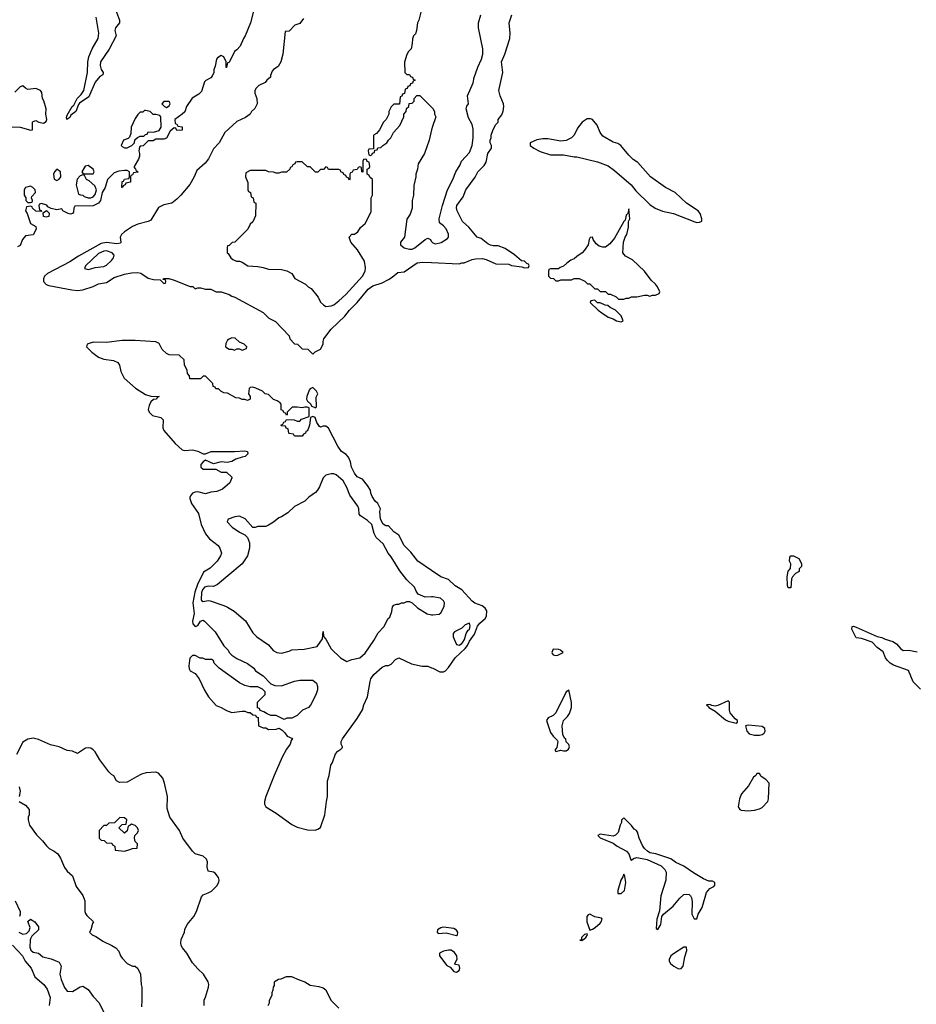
# Model space of a CAD drawing. Header units: inches. Extents: x 2668334 to 2765628, y 828034 to 955234.
# Tile 19 of 218: x 2686847 to 2693710, y 859499 to 867033. Entities that reach past the tile are written whole.
import ezdxf

# ---------------------------------------------------------------- set-up
doc = ezdxf.new("R2010")
doc.units = ezdxf.units.IN
doc.header["$MEASUREMENT"] = 0
for name, color, linetype in [('C6885', 7, 'Continuous'), ('C6886', 7, 'Continuous'), ('C6895', 7, 'Continuous'), ('C6896', 7, 'Continuous')]:
    doc.layers.add(name, color=color, linetype=linetype)

msp = doc.modelspace()

# ---------------------------------------------------------------- linework, layer by layer
at = {"layer": 'C6885', "color": 4}
for points, elevation in [([(2686790.5, 859950.5), (2686867.3, 859870), (2686887.7, 859830), (2686934.4, 859774.4), (2686963, 859710), (2687031.1, 859651.1), (2687055.9, 859615.9), (2687080.4, 859550), (2687073.4, 859490)], 12), ([(2686930.7, 860000), (2686927.1, 859992.9), (2686924.9, 859935.1), (2686933.2, 859913.2), (2686950, 859898.8), (2686990.7, 859890.7), (2687023.5, 859863.5), (2687086.4, 859846.4), (2687150, 859822), (2687164.7, 859790), (2687154, 859730), (2687164.2, 859690), (2687190, 859626.8), (2687210, 859598.8), (2687250, 859596), (2687310, 859632), (2687330, 859638), (2687370, 859611.3), (2687410, 859558), (2687456, 859510), (2687494, 859430)], 16), ([(2687456.7, 860000), (2687482.5, 859982.5), (2687552, 859950), (2687582, 859930), (2687605.4, 859905.4), (2687618, 859870), (2687630, 859852), (2687670, 859812), (2687710, 859792), (2687730, 859792), (2687750, 859774), (2687771.3, 859730), (2687776, 859650), (2687781, 859630), (2687782.8, 859530), (2687779.8, 859480.2)], 24), ([(2688258, 859490), (2688258, 859530), (2688270, 859554), (2688292.3, 859630), (2688295.1, 859650), (2688289.3, 859670), (2688254, 859730), (2688209.5, 859769.5), (2688170, 859815.3), (2688125.2, 859890), (2688092.3, 859930), (2688082, 859950), (2688079.5, 859970), (2688083.9, 859996.1), (2688085.7, 860000)], 24), ([(2688748.9, 859491.1), (2688758, 859510), (2688758, 859530), (2688778, 859570), (2688778, 859590), (2688788, 859610), (2688788.9, 859631.1), (2688796.4, 859643.6), (2688798, 859670), (2688803.1, 859676.9), (2688828.4, 859691.6), (2688847.3, 859692.7), (2688888.4, 859711.6), (2688928.4, 859711.6), (2688985.4, 859685.4), (2689030, 859671.3), (2689070, 859646), (2689135.3, 859635.3), (2689170, 859624.7), (2689191, 859610), (2689227.7, 859530), (2689290, 859470.7)], 16)]:
    msp.add_lwpolyline(points, dxfattribs=dict(at, elevation=elevation))
at = {"layer": 'C6886', "color": 4}
for points, elevation in [([(2688640.5, 867119.5), (2688612.3, 867007.7), (2688573.4, 866910), (2688559.1, 866890), (2688534, 866830), (2688510, 866802), (2688491.1, 866788.9), (2688450, 866706), (2688438, 866702), (2688430, 866666), (2688426, 866666), (2688428, 866710), (2688408.4, 866748.4), (2688390, 866758), (2688359.6, 866740.4), (2688352, 866730), (2688343.6, 866676.4), (2688332, 866650), (2688332, 866630), (2688319.8, 866600.2), (2688310, 866588), (2688271.1, 866568.9), (2688262, 866558), (2688237.3, 866482.7), (2688216.8, 866463.2), (2688167.7, 866432.3), (2688122.8, 866370), (2688110, 866328), (2688091.1, 866308.9), (2688034, 866270), (2688038, 866238), (2688050, 866234), (2688058, 866218), (2688090, 866214), (2688090, 866188), (2688050, 866186), (2688042, 866202), (2688030, 866206), (2687999.6, 866180.4), (2687970, 866126), (2687950, 866118), (2687890, 866118), (2687867.3, 866107.3), (2687830, 866106), (2687791.6, 866068.4), (2687770, 866066), (2687763.6, 866056.4), (2687758, 866030), (2687764.7, 866010), (2687764.7, 865990), (2687755.3, 865964.7), (2687722, 865910), (2687722, 865902), (2687734, 865890), (2687738, 865878), (2687754, 865870), (2687750, 865866), (2687718, 865862), (2687710, 865846), (2687698, 865842), (2687694, 865830), (2687694, 865790), (2687658, 865782), (2687654, 865770), (2687638, 865762), (2687634, 865750), (2687628.4, 865748.4), (2687630, 865794), (2687642, 865798), (2687650, 865814), (2687682, 865818), (2687686, 865830), (2687686, 865870), (2687670, 865878), (2687650, 865878), (2687606.4, 865873.6), (2687570, 865862), (2687518.8, 865810), (2687502, 865750), (2687478, 865710), (2687464.7, 865650), (2687450, 865628), (2687408.4, 865608.4), (2687270, 865606), (2687262, 865590), (2687259.6, 865560.4), (2687251.1, 865548.9), (2687234.4, 865545.6), (2687218, 865550), (2687178, 865570), (2687170, 865586), (2687130, 865579), (2687088, 865588), (2687062, 865602), (2687054, 865614), (2687014, 865626), (2686998, 865622), (2686994, 865610), (2686998, 865578), (2687010, 865574), (2687014, 865566), (2686970, 865568.7), (2686946, 865590), (2686942, 865602), (2686930, 865606), (2686898, 865602), (2686892, 865570), (2686904.7, 865550), (2686930, 865474), (2686971.1, 865451.1), (2686972, 865430), (2686950, 865386), (2686890, 865378), (2686868, 865352), (2686850, 865304), (2686830, 865294)], 16), ([(2687579.3, 867110), (2687610.8, 867030), (2687610.8, 867010), (2687580.7, 866970), (2687574, 866950), (2687584, 866910), (2687531.8, 866808.2), (2687464.4, 866710), (2687461.7, 866681.7), (2687470, 866651.3), (2687484.7, 866630), (2687482, 866610), (2687460.4, 866599.6), (2687424.9, 866555.1), (2687377.1, 866442.9), (2687305.2, 866394.8), (2687296.3, 866383.7), (2687277.3, 866330), (2687238.8, 866301.2), (2687230, 866284), (2687208, 866270), (2687205.2, 866285.2), (2687210, 866302), (2687249.4, 866370), (2687260.2, 866379.8), (2687286, 866430), (2687318.3, 866461.7), (2687338.4, 866490), (2687366.6, 866630), (2687369.5, 866710.5), (2687377.2, 866750), (2687402, 866810), (2687448.3, 866890), (2687452.6, 866930), (2687433.1, 867053.1)], 12), ([(2689918, 867090), (2689902, 867030), (2689891.6, 867008.4), (2689884.7, 866950), (2689876, 866924), (2689862, 866910), (2689852.7, 866887.3), (2689852, 866850), (2689842, 866810), (2689822, 866790), (2689810, 866766), (2689792.7, 866707.3), (2689794, 866630), (2689810, 866614), (2689830, 866614), (2689838, 866598), (2689852.7, 866592.7), (2689858, 866578), (2689874, 866570), (2689858, 866562), (2689852.7, 866547.3), (2689838, 866542), (2689832.7, 866527.3), (2689818, 866522), (2689812.7, 866507.3), (2689798, 866502), (2689792.7, 866467.3), (2689778, 866462), (2689772.7, 866447.3), (2689758, 866442), (2689752.7, 866387.3), (2689710, 866386), (2689690, 866366), (2689672, 866330), (2689672, 866310), (2689651.3, 866268.7), (2689632, 866250), (2689602, 866190), (2689576.9, 866163.1), (2689554, 866150), (2689554, 866046), (2689518, 866042), (2689514, 866030), (2689518, 865998), (2689530, 865994), (2689542, 865998), (2689547.3, 866012.7), (2689562, 866018), (2689566, 866034), (2689582, 866038), (2689587.3, 866052.7), (2689610, 866054), (2689626, 866070), (2689658, 866090), (2689668.9, 866111.1), (2689688, 866130), (2689708, 866170), (2689756.5, 866223.5), (2689786, 866290), (2689786, 866310), (2689806, 866330), (2689807.3, 866352.7), (2689826, 866370), (2689827.3, 866392.7), (2689850, 866394), (2689866, 866410), (2689866, 866430), (2689887.3, 866452.7), (2689910, 866454), (2690000, 866364)], 28), ([(2689018.5, 867041.5), (2688990, 867004), (2688952, 866990), (2688910, 866946), (2688878, 866942), (2688861, 866770), (2688846, 866710), (2688824.5, 866675.5), (2688788.4, 866651.6), (2688779.9, 866640.1), (2688766, 866606), (2688766, 866594), (2688738, 866570), (2688726.8, 866553.2), (2688678, 866530), (2688656, 866510), (2688647.3, 866490), (2688646.8, 866470), (2688661, 866430), (2688664.7, 866390), (2688645.4, 866354.6), (2688622, 866330), (2688611.1, 866308.9), (2688574.8, 866285.2), (2688510, 866253.2), (2688417.3, 866170), (2688374.8, 866090), (2688330, 866044), (2688292.1, 865967.9), (2688266, 865934), (2688201.4, 865878.6), (2688182.8, 865830), (2688147.9, 865772.1), (2688081, 865690), (2688050, 865659), (2688010.6, 865629.4), (2687950, 865617.2), (2687910, 865596), (2687850, 865499), (2687830, 865489), (2687750, 865469.3), (2687710, 865451.8), (2687649, 865411), (2687625.5, 865390), (2687615.5, 865370), (2687621, 865330), (2687617.3, 865322.7), (2687590, 865318), (2687510, 865328.4), (2687470, 865319.7), (2687297.3, 865222.7), (2687230, 865179.5), (2687058.8, 865090), (2687037.3, 865070), (2687028, 865050), (2687028.6, 865028.6), (2687050, 865006.8), (2687070, 864998.8), (2687246.4, 864966.4), (2687290, 864961), (2687330, 864966), (2687410, 864990.8), (2687450, 865010.8), (2687510, 865022.8), (2687570, 865060.7), (2687650, 865086.8), (2687703.2, 865096.8), (2687750, 865098.8), (2687774.4, 865094.4), (2687830, 865056), (2687870, 865046), (2687922, 865042), (2687950, 865014), (2687962, 865018), (2687966, 865030), (2687962, 865042), (2687946, 865046), (2687947.3, 865052.7), (2687988, 865052), (2688030, 865041), (2688152.7, 864992.7), (2688171.6, 864991.6), (2688190, 864974), (2688210, 864982), (2688230, 864982), (2688270, 864972), (2688310, 864972), (2688351.6, 864951.6), (2688390, 864951.3), (2688450, 864931.3), (2688470, 864918), (2688494, 864910), (2688710, 864792), (2688754, 864750), (2688803.6, 864723.6), (2688910, 864614), (2688914, 864590), (2688950, 864554), (2688974, 864550), (2689010, 864514), (2689051.6, 864511.6), (2689090, 864474), (2689107.3, 864492.7), (2689150, 864512), (2689168.7, 864550), (2689168.7, 864570), (2689175.3, 864590), (2689230, 864664.7), (2689334.8, 864765.2), (2689370, 864811), (2689429, 864870), (2689515.3, 864970), (2689550, 864996), (2689620.2, 865019.8), (2689670, 865044.7), (2689698, 865062), (2689740.4, 865099.6), (2689790, 865104.7), (2689890, 865173), (2689930, 865178), (2690000, 865174.7)], 24), ([(2686790, 866212), (2686850.9, 866210.9), (2686932.9, 866187.1), (2686946, 866190), (2686946, 866250), (2686950, 866254), (2686970, 866262), (2686994, 866250), (2687030, 866241), (2687050, 866254), (2687055.3, 866270), (2687048, 866310), (2687048.4, 866351.6), (2687032.5, 866412.5), (2687022, 866430), (2687016.4, 866476.4), (2687006, 866490), (2686970, 866506), (2686910, 866498), (2686890, 866508), (2686870, 866528), (2686850, 866518), (2686810, 866478)], 16), ([(2690000, 866190.3), (2689982, 866110), (2689944.7, 866010), (2689898, 865930), (2689890.9, 865889.1), (2689878, 865850), (2689878, 865830), (2689863.6, 865763.6), (2689862, 865690), (2689852, 865650), (2689851.3, 865590), (2689834.4, 865545.6), (2689810, 865506), (2689791, 865370), (2689762, 865330), (2689762, 865310), (2689790, 865286.8), (2689830, 865276), (2689850, 865276), (2689870, 865286.8), (2689950, 865350.7), (2689970, 865361), (2689990, 865352), (2689997.3, 865337.3), (2690000, 865334.9)], 28), ([(2690000, 862817.5), (2689895.3, 862890), (2689839.7, 862959.7), (2689789.2, 863010), (2689749.1, 863089.1), (2689710, 863114), (2689670, 863159), (2689650, 863161.2), (2689630, 863174), (2689609.3, 863210.7), (2689604, 863270), (2689608, 863290), (2689588.7, 863330), (2689568.7, 863350), (2689544.7, 863384.7), (2689534, 863410), (2689532.1, 863432.1), (2689510, 863468.7), (2689470, 863518), (2689430, 863535.3), (2689410, 863562), (2689387, 863610), (2689379.3, 863650), (2689364.5, 863684.5), (2689345.4, 863705.4), (2689309.2, 863730), (2689282.7, 863770), (2689210, 863908.7), (2689190, 863922), (2689170, 863922), (2689150, 863915.3), (2689141.2, 863921.2), (2689122, 863950), (2689108.4, 863988.4), (2689090, 863998), (2689072, 863988), (2689064.7, 863930), (2689050, 863886), (2689038, 863882), (2689034, 863870), (2689018, 863862), (2689010, 863846), (2688950, 863846), (2688942, 863862), (2688910, 863866), (2688906, 863870), (2688902, 863902), (2688887.3, 863907.3), (2688882, 863922), (2688850, 863926), (2688846, 863930), (2688862, 863938), (2688867.3, 863952.7), (2688882, 863958), (2688890, 863974), (2688948.4, 863971.6), (2688970, 863962), (2688990, 863962), (2689004.7, 863975.3), (2689062, 863998), (2689062, 864062), (2689048.4, 864068.4), (2689030, 864068.7), (2689010, 864062), (2688970, 864068), (2688932.7, 864067.3), (2688894, 864030), (2688894, 864010), (2688890, 864006), (2688882, 864022), (2688870, 864026), (2688862, 864042), (2688848.4, 864048.4), (2688848, 864090), (2688840.4, 864100.4), (2688816.4, 864116.4), (2688790, 864126), (2688750, 864166), (2688726, 864170), (2688706, 864190), (2688654.6, 864214.6), (2688630, 864222), (2688610, 864218), (2688602, 864210), (2688598, 864170), (2688611.3, 864150), (2688612, 864130), (2688590, 864118), (2688570, 864126), (2688550, 864126), (2688530, 864138), (2688500.4, 864140.4), (2688436.4, 864176.4), (2688410, 864178), (2688386, 864190), (2688367.3, 864207.3), (2688348.4, 864208.4), (2688342, 864222), (2688327.3, 864227.3), (2688326, 864250), (2688270, 864306), (2688250, 864306), (2688230, 864286), (2688150, 864286), (2688147.3, 864307.3), (2688130, 864326), (2688128, 864350), (2688108.7, 864390), (2688106, 864430), (2688067.3, 864467.3), (2687990, 864468), (2687970, 864478), (2687938, 864510), (2687914.6, 864554.6), (2687890, 864568), (2687730, 864579.3), (2687630, 864579.3), (2687510, 864563.7), (2687410, 864566), (2687362, 864550), (2687358, 864530), (2687398.8, 864490), (2687450, 864450.6), (2687490, 864435.5), (2687564.5, 864424.5), (2687598, 864410), (2687611.3, 864390), (2687621.4, 864341.4), (2687646, 864290), (2687733.2, 864213.2), (2687810, 864164.7), (2687850, 864151.3), (2687914, 864150), (2687898, 864142), (2687894, 864130), (2687870, 864128), (2687850, 864108), (2687838, 864082), (2687830.8, 864050), (2687838.8, 864030), (2687863.8, 864003.8), (2687928, 863988), (2687938.4, 863978.4), (2687944, 863970), (2687941.3, 863910), (2687950.4, 863890), (2688036.3, 863790), (2688090, 863742.8), (2688110, 863736), (2688170, 863741), (2688210, 863731), (2688250, 863710.8), (2688270, 863710.8), (2688311.7, 863728.3), (2688490, 863727.7), (2688570, 863734.9), (2688591, 863730), (2688592, 863710), (2688572, 863690), (2688550, 863686), (2688502, 863670), (2688470, 863653.2), (2688435.3, 863644.7), (2688390, 863648.7), (2688330, 863634), (2688270, 863662), (2688252, 863650), (2688232, 863630), (2688234, 863610), (2688250, 863594), (2688347.3, 863592.7), (2688390, 863572), (2688430, 863572), (2688471.6, 863531.6), (2688471.6, 863528.4), (2688454, 863490), (2688399.6, 863440.4), (2688356.9, 863423.1), (2688310, 863418), (2688270, 863404), (2688210, 863420.9), (2688190, 863418), (2688170, 863409.2), (2688154, 863390), (2688150, 863378), (2688148, 863370), (2688161.6, 863330), (2688214.4, 863254.4), (2688234.9, 863170), (2688270, 863098), (2688299.8, 863059.8), (2688364.7, 863010), (2688378, 862990), (2688391, 862950), (2688384.7, 862930), (2688358, 862890), (2688304, 862836), (2688253.2, 862806.8), (2688208.5, 862711.5), (2688187.2, 862652.8), (2688171.4, 862570), (2688182.3, 862490), (2688170.7, 862430), (2688171, 862410), (2688190, 862391), (2688210, 862398), (2688230, 862431.3), (2688250, 862438), (2688262, 862430), (2688342, 862350), (2688410, 862242), (2688442, 862210), (2688451.1, 862191.1), (2688470.9, 862170.9), (2688510, 862144.7), (2688590, 862106), (2688638, 862070), (2688652, 862050), (2688710, 862012), (2688770, 861952), (2688799.6, 861939.6), (2688850, 861936), (2688950, 861971), (2688990, 861978.8), (2689090, 861978), (2689117.3, 861957.3), (2689126.8, 861930), (2689126.4, 861906.4), (2689112.5, 861867.5), (2689072.8, 861787.2), (2689058, 861770), (2689011.1, 861748.9), (2688970, 861708), (2688930, 861688), (2688892.7, 861687.3), (2688870, 861678), (2688810, 861708), (2688770, 861708), (2688740.4, 861720.4), (2688716.4, 861736.4), (2688687.3, 861747.3), (2688682, 861762), (2688667.3, 861767.3), (2688668, 861810), (2688726, 861870), (2688726, 861890), (2688706, 861910), (2688668.4, 861928.4), (2688611.1, 861928.9), (2688570, 861939), (2688530, 861959), (2688374, 862070), (2688335.3, 862110), (2688330, 862126), (2688316.4, 862136.4), (2688270, 862138), (2688247.3, 862147.3), (2688228.4, 862148.4), (2688190, 862168), (2688170, 862168), (2688150, 862148), (2688145.5, 862130), (2688142, 862090), (2688144.9, 862064.9), (2688151.1, 862051.1), (2688190, 862031.3), (2688221, 861990), (2688262.5, 861902.5), (2688292.8, 861852.8), (2688350, 861784.7), (2688390, 861771), (2688430, 861746), (2688470, 861731), (2688550, 861742), (2688570, 861742), (2688592.7, 861732.7), (2688611.6, 861731.6), (2688630, 861714), (2688652.7, 861712.7), (2688658, 861698), (2688672.7, 861692.7), (2688674, 861630), (2688710, 861614), (2688730, 861614), (2688750, 861602), (2688810, 861604.7), (2688831.6, 861611.6), (2688856.9, 861596.9), (2688876.9, 861576.9), (2688894, 861550), (2688934, 861534), (2688923.6, 861516.4), (2688918, 861490), (2688887.9, 861452.1), (2688854.8, 861390), (2688794, 861250), (2688730.9, 861089.1), (2688721, 861050), (2688721, 861030), (2688731.3, 861010), (2688810, 860962.8), (2688930, 860874.8), (2688970, 860854.8), (2689050, 860834.8), (2689109.1, 860830.9), (2689130, 860838), (2689149, 860851), (2689182, 860950), (2689194, 861050), (2689204, 861090), (2689202, 861210), (2689215.3, 861250), (2689228.7, 861330), (2689242, 861350), (2689264.7, 861415.3), (2689283.1, 861436.9), (2689306, 861450), (2689316.4, 861463.6), (2689318, 861470), (2689308, 861490), (2689308, 861510), (2689318, 861530), (2689430, 861684.7), (2689470, 861752), (2689481.2, 861790), (2689509.3, 861850.7), (2689528.7, 861970), (2689535.3, 861990), (2689556.5, 862023.5), (2689620.2, 862079.8), (2689650, 862091.3), (2689670, 862092), (2689690, 862102), (2689723.1, 862136.9), (2689750, 862151), (2689845.4, 862105.4), (2689927.1, 862087.1), (2689970, 862086), (2690000, 862074.7)], 24), ([(2690000, 862617.6), (2689950, 862615.3), (2689896.4, 862636.4), (2689880.2, 862660.2), (2689868, 862690), (2689810, 862748), (2689756.5, 862816.5), (2689690, 862924), (2689666, 862950), (2689630, 863022), (2689575.3, 863070), (2689561.2, 863101.2), (2689541.2, 863170), (2689510, 863202), (2689456.4, 863236.4), (2689446, 863250), (2689442, 863290), (2689434, 863310), (2689373.8, 863393.8), (2689350, 863454), (2689323.6, 863503.6), (2689270, 863549.2), (2689250, 863557.2), (2689230, 863559), (2689191.1, 863548.9), (2689170, 863528), (2689142, 863458), (2689127.1, 863432.9), (2689110, 863415.3), (2689059.8, 863380.2), (2689030, 863348.7), (2688950, 863308), (2688899.8, 863260.2), (2688850, 863228.7), (2688830, 863222), (2688790.6, 863189.4), (2688750, 863164), (2688730, 863155.3), (2688670, 863155.3), (2688650, 863148), (2688630, 863148), (2688572.5, 863212.5), (2688530, 863233.2), (2688494, 863230), (2688442, 863210), (2688434, 863190), (2688472, 863150), (2688530, 863111.3), (2688570.9, 863090.9), (2688591, 863071), (2688604.7, 863030), (2688606, 862990), (2688590.8, 862930), (2688550, 862869), (2688361, 862710), (2688330, 862697), (2688290, 862698.7), (2688262, 862690), (2688244.9, 862670), (2688239.3, 862650), (2688236.9, 862596.9), (2688238, 862590), (2688250, 862581), (2688290, 862587.7), (2688305.2, 862585.2), (2688410, 862550.8), (2688438.5, 862538.5), (2688487.1, 862507.1), (2688574.4, 862434.4), (2688630, 862342), (2688662, 862310), (2688752, 862250), (2688787.1, 862207.1), (2688814, 862190), (2688850, 862186), (2688910, 862201), (2688930, 862211), (2689023.1, 862216.9), (2689123.1, 862236.9), (2689164.7, 862295.3), (2689170, 862351.3), (2689172.7, 862312.7), (2689190, 862294), (2689230, 862218), (2689302, 862150), (2689350, 862122), (2689390, 862138), (2689450, 862151.3), (2689490, 862184.7), (2689558, 862282), (2689590, 862342), (2689633.6, 862386.4), (2689668, 862450), (2689679, 862461), (2689694.6, 862505.4), (2689700.4, 862539.6), (2689710, 862554), (2689730, 862562), (2689750, 862562), (2689770, 862572), (2689790, 862572), (2689810, 862582), (2689830, 862582), (2689851.1, 862571.1), (2689891.6, 862531.6), (2689966.4, 862486.4), (2690000, 862479.9)], 28), ([(2688085.7, 860000), (2688109.2, 860050), (2688110, 860072), (2688129, 860110), (2688179, 860170), (2688199, 860210), (2688237.5, 860322.5), (2688250, 860336), (2688290, 860351), (2688314.2, 860365.8), (2688354.8, 860405.2), (2688370, 860434), (2688373.2, 860450), (2688369, 860470), (2688342, 860502), (2688330, 860509), (2688290, 860518), (2688281.2, 860550), (2688283.7, 860590), (2688276, 860610), (2688251.3, 860631.3), (2688190, 860649.5), (2688169.7, 860669.7), (2688095.3, 860770), (2688070, 860828), (2687995.3, 860930), (2687976.4, 860996.4), (2687979, 861090), (2687955.3, 861190), (2687942, 861230), (2687908.9, 861268.9), (2687890, 861275.3), (2687814, 861270), (2687779.8, 861260.2), (2687739.8, 861240.2), (2687670, 861198), (2687610, 861195.3), (2687588, 861210), (2687568.4, 861248.4), (2687550, 861258), (2687530, 861278), (2687459.3, 861370), (2687423.7, 861430), (2687410, 861446), (2687390, 861458.4), (2687370, 861462), (2687350, 861459.5), (2687290, 861419), (2687250, 861435.3), (2687210, 861441.2), (2687150, 861469.2), (2687083.2, 861483.2), (2686990, 861524), (2686950, 861535.3), (2686910, 861528), (2686870, 861506), (2686822, 861410)], 24), ([(2686842, 861162), (2686851.3, 861130), (2686842, 861090)], 24), ([(2686842, 861050), (2686890, 861022), (2686918, 860990), (2686918, 860950), (2686911.3, 860930), (2686911, 860910), (2686921, 860870), (2686975.9, 860795.9), (2687021, 860750), (2687050.9, 860710.9), (2687072, 860690), (2687110.9, 860670.9), (2687138, 860650), (2687158, 860618), (2687190, 860544.7), (2687210, 860518), (2687250, 860482), (2687279.8, 860399.8), (2687330, 860332), (2687346, 860290), (2687344.7, 860210), (2687350, 860194), (2687359.6, 860179.6), (2687412, 860130), (2687403.6, 860116.4), (2687391.3, 860068.7), (2687382, 860050), (2687402, 860030), (2687430, 860018), (2687456.7, 860000)], 24), ([(2686812, 860290), (2686851.3, 860210), (2686851.3, 860190), (2686844.7, 860170)], 16), ([(2686841, 860050), (2686870, 860034.8), (2686898, 860042), (2686918, 860062), (2686927.3, 860087.3), (2686908, 860132), (2686929.2, 860150.8), (2686962, 860130), (2686990, 860092), (2686990.9, 860069.1), (2686940.7, 860019.3), (2686930.7, 860000)], 16)]:
    msp.add_lwpolyline(points, dxfattribs=dict(at, elevation=elevation))
for points, elevation in [([(2687810, 866338), (2687802, 866338), (2687790, 866326), (2687770, 866326), (2687750, 866308), (2687730, 866278), (2687698.8, 866210), (2687696.9, 866163.1), (2687686, 866134), (2687676, 866124), (2687642, 866110), (2687624.7, 866070), (2687630, 866062), (2687650, 866052), (2687670, 866052), (2687690, 866062), (2687706, 866070), (2687726, 866090), (2687727.3, 866112.7), (2687748.4, 866131.6), (2687770, 866142), (2687798, 866142), (2687810, 866154), (2687822, 866158), (2687830, 866174), (2687870, 866172), (2687914, 866186), (2687928.7, 866210), (2687928, 866290), (2687919, 866299), (2687890, 866308.7), (2687868.7, 866308.7), (2687846, 866330)], 16), ([(2687990, 866406), (2687950, 866406), (2687934, 866390), (2687954, 866370), (2687970, 866362), (2687990, 866374), (2687998, 866390), (2687996.4, 866396.4)], 16), ([(2689490, 865966), (2689478, 865962), (2689474, 865950), (2689472.7, 865867.3), (2689466, 865870), (2689462, 865902), (2689450, 865906), (2689438, 865902), (2689430, 865886), (2689398, 865882), (2689392.7, 865867.3), (2689378, 865862), (2689374, 865850), (2689374, 865810), (2689370, 865806), (2689362, 865822), (2689347.3, 865827.3), (2689342, 865842), (2689327.3, 865847.3), (2689322, 865862), (2689306, 865870), (2689302, 865882), (2689290, 865886), (2689210, 865886), (2689202, 865902), (2689190, 865906), (2689172.7, 865887.3), (2689150, 865886), (2689130, 865866), (2689110, 865866), (2689070, 865906), (2689050, 865906), (2689010, 865946), (2688970, 865946), (2688958, 865942), (2688954, 865930), (2688938, 865922), (2688930, 865906), (2688918, 865902), (2688914, 865890), (2688890, 865866), (2688850, 865866), (2688830, 865858), (2688810, 865858), (2688790, 865866), (2688750, 865868), (2688730, 865878), (2688610, 865878), (2688578, 865862), (2688574, 865830), (2688592.7, 865787.3), (2688594, 865730), (2688598, 865718), (2688614, 865710), (2688618, 865678), (2688634, 865670), (2688638, 865638), (2688654, 865630), (2688652.7, 865532.7), (2688630, 865486), (2688611.6, 865468.4), (2688592, 865430), (2688570, 865406), (2688494, 865330), (2688472.7, 865327.3), (2688450, 865306), (2688438, 865302), (2688434, 865290), (2688434, 865250), (2688443.6, 865243.6), (2688462, 865210), (2688476.9, 865196.9), (2688505.4, 865185.4), (2688530, 865184.7), (2688550, 865178), (2688594, 865150), (2688670, 865144.7), (2688710, 865138), (2688750, 865124.7), (2688850, 865122), (2688891.6, 865111.6), (2688930, 865092), (2688951.6, 865051.6), (2689034, 865010), (2689054, 864990), (2689076.9, 864976.9), (2689130.9, 864910.9), (2689150, 864872), (2689172, 864850), (2689190, 864838), (2689230, 864842.8), (2689250, 864850.8), (2689290, 864880.7), (2689342.7, 864930), (2689470, 865070.7), (2689491.8, 865110), (2689494.5, 865134.5), (2689485.2, 865185.2), (2689432.5, 865272.5), (2689382, 865330), (2689368, 865370), (2689388.4, 865391.6), (2689410, 865392), (2689435.3, 865410), (2689456.4, 865443.6), (2689490, 865474), (2689536.4, 865563.6), (2689538, 865670), (2689546, 865690), (2689546, 865810), (2689527.3, 865827.3), (2689522, 865842), (2689506, 865850), (2689506, 865890), (2689522, 865898), (2689526, 865910), (2689522, 865942), (2689507.3, 865947.3), (2689502, 865962)], 28), ([(2687130, 865888), (2687112, 865870), (2687106, 865850), (2687110, 865814), (2687130, 865802), (2687150, 865812), (2687162, 865830), (2687158, 865870)], 16), ([(2687370, 865917.2), (2687347.3, 865912.7), (2687322, 865870), (2687332.7, 865852.7), (2687410, 865854), (2687418, 865870), (2687408, 865890)], 16), ([(2687330, 865846), (2687310, 865838), (2687286.8, 865813.2), (2687278, 865770), (2687298, 865698), (2687312, 865692), (2687330, 865691.3), (2687341, 865681), (2687370, 865671), (2687390, 865670.8), (2687410, 865678), (2687423.7, 865696.3), (2687435.3, 865730), (2687422, 865762), (2687379.3, 865799.3), (2687358, 865810), (2687342, 865842)], 16), ([(2686930, 865758), (2686890, 865748), (2686881, 865730), (2686882, 865690), (2686894, 865670), (2686894, 865650), (2686910, 865634), (2686930, 865634), (2686942, 865638), (2686946, 865650), (2686938, 865670), (2686940.4, 865679.6), (2686968, 865710), (2686966, 865730), (2686948.4, 865748.4)], 16), ([(2687050, 865522), (2687030, 865528), (2687026, 865554), (2687052.7, 865572.7), (2687071.6, 865551.6), (2687070, 865528)], 16), ([(2687510, 865263.7), (2687490, 865260.7), (2687450, 865242.9), (2687351.3, 865150), (2687342, 865130), (2687370, 865122.8), (2687390, 865126.8), (2687423.7, 865136.3), (2687490, 865144.9), (2687510, 865154), (2687549.2, 865190), (2687564, 865210), (2687568.7, 865230), (2687555.3, 865250)], 28), ([(2688470, 864598), (2688450, 864588.7), (2688438, 864582), (2688423.6, 864556.4), (2688422, 864530), (2688450, 864512), (2688470, 864512), (2688490, 864504.7), (2688510, 864514), (2688530, 864514), (2688550, 864504.7), (2688582, 864518), (2688586, 864530), (2688566, 864550), (2688530, 864566), (2688496.4, 864596.4)], 24), ([(2689090, 864218), (2689070, 864208), (2689062, 864198), (2689044.7, 864150), (2689042, 864130), (2689050, 864114), (2689074, 864090), (2689078, 864078), (2689110, 864062), (2689118, 864070), (2689116.4, 864143.6), (2689128, 864170), (2689118, 864190)], 24), ([(2687612.7, 860927.3), (2687572.7, 860887.3), (2687530, 860886), (2687510, 860866), (2687490, 860866), (2687454, 860830), (2687454, 860770), (2687470, 860754), (2687492.7, 860752.7), (2687510, 860734), (2687552.7, 860732.7), (2687558, 860718), (2687574, 860710), (2687578, 860678), (2687650, 860672), (2687690, 860684.7), (2687710, 860692), (2687746, 860694), (2687747.3, 860727.3), (2687730, 860746), (2687726, 860770), (2687728, 860790), (2687748.4, 860811.6), (2687755.3, 860830), (2687748, 860850), (2687730, 860868), (2687702, 860878), (2687690, 860866), (2687678, 860862), (2687670, 860826), (2687650, 860808), (2687646, 860810), (2687606, 860850), (2687630, 860874), (2687662, 860878), (2687666, 860910), (2687650, 860926)], 28)]:
    msp.add_lwpolyline(points, close=True, dxfattribs=dict(at, elevation=elevation))
at = {"layer": 'C6895', "color": 4, "elevation": 24}
msp.add_lwpolyline([(2691146.4, 860000), (2691146.4, 859993.6), (2691134, 859990), (2691150, 859988.5), (2691166.5, 860000)], dxfattribs=at)
for points in [[(2691930, 859937.2), (2691850, 859884), (2691830.7, 859869.3), (2691818.8, 859841.2), (2691817.3, 859830), (2691828, 859810), (2691853.4, 859790), (2691890, 859770.4), (2691910, 859772.4), (2691926, 859790), (2691937.8, 859862.2), (2691952.6, 859910), (2691950, 859935.3)], [(2690150, 859912.4), (2690130, 859912.4), (2690090, 859904.5), (2690061, 859890), (2690061, 859870), (2690115.3, 859795.3), (2690142, 859782), (2690170, 859751.3), (2690190, 859744), (2690210, 859758), (2690215.5, 859775.5), (2690210, 859798), (2690183.1, 859803.1), (2690178, 859810), (2690194.8, 859845.2), (2690192.8, 859870), (2690176, 859896)]]:
    msp.add_lwpolyline(points, close=True, dxfattribs=at)
at = {"layer": 'C6896', "color": 4}
for points, elevation in [([(2690000, 865334.9), (2690010, 865326), (2690030, 865317.3), (2690071.9, 865328.1), (2690121.2, 865358.8), (2690129, 865370), (2690128.9, 865391.1), (2690110, 865433.2), (2690090, 865456), (2690059, 865479), (2690058, 865510), (2690082.7, 865610), (2690121.2, 865730), (2690161.2, 865810), (2690185.2, 865870), (2690217.5, 865922.5), (2690229, 865950), (2690290, 866018), (2690309.2, 866070), (2690318.4, 866130), (2690316.6, 866196.6), (2690309.3, 866230), (2690283.2, 866283.2), (2690264, 866350), (2690269, 866371), (2690282, 866390), (2690275.3, 866450), (2690317.2, 866550), (2690325.2, 866590), (2690352.7, 866670), (2690382.7, 866730), (2690392.3, 866770), (2690392.7, 866810), (2690358, 866970), (2690358, 867010), (2690375.3, 867070)], 28), ([(2690000, 865174.7), (2690210, 865164.7), (2690230, 865172), (2690250, 865172), (2690310, 865198), (2690336.4, 865203.6), (2690390, 865204.7), (2690418, 865198), (2690490, 865166), (2690590, 865162), (2690610, 865152), (2690690, 865142), (2690710, 865134), (2690742, 865138), (2690746, 865150), (2690742, 865162), (2690727.3, 865167.3), (2690710, 865186), (2690687.3, 865187.3), (2690634.6, 865234.6), (2690563.1, 865283.1), (2690510, 865302), (2690470, 865302), (2690450, 865308), (2690430, 865318), (2690378, 865358), (2690349.1, 865369.1), (2690284.7, 865444.7), (2690235.3, 865490), (2690196, 865570), (2690190, 865594), (2690193.2, 865610), (2690241.2, 865678.8), (2690262.7, 865730), (2690332.5, 865827.5), (2690353.2, 865870), (2690402.7, 865917.3), (2690416, 865944), (2690429.3, 866010), (2690458, 866050), (2690458, 866070), (2690448.7, 866090), (2690448.7, 866110), (2690455.3, 866130), (2690455.3, 866150), (2690470, 866194), (2690490, 866232), (2690508, 866250), (2690508.7, 866270), (2690536, 866304), (2690546.3, 866333.7), (2690552.7, 866370), (2690549.4, 866389.4), (2690524, 866450), (2690514, 866490), (2690544, 866630), (2690534, 866710), (2690561.2, 866770), (2690599, 866890), (2690601.2, 866930), (2690593.2, 867010), (2690612.7, 867070)], 24), ([(2690000, 866364), (2690010, 866354), (2690022, 866330), (2690022, 866310), (2690031.1, 866288.9), (2690005.4, 866214.6), (2690000, 866190.3)], 28), ([(2690000, 862074.7), (2690010, 862071), (2690062.4, 862042.4), (2690090, 862042), (2690106, 862050), (2690130, 862074.9), (2690179.8, 862150), (2690257.4, 862222.6), (2690274.7, 862245.3), (2690290, 862277.1), (2690328.8, 862331.2), (2690350, 862392.4), (2690370, 862416.4), (2690409.5, 862450.5), (2690419, 862470), (2690421.2, 862510), (2690409, 862530), (2690387.3, 862547.3), (2690329.7, 862569.6), (2690310, 862582.7), (2690230, 862669.3), (2690181.1, 862701.1), (2690130, 862749.3), (2690070, 862769), (2690000, 862817.5)], 24), ([(2690000, 862479.9), (2690010, 862478), (2690056.4, 862483.6), (2690070, 862494), (2690096.4, 862543.6), (2690098, 862570), (2690090, 862586), (2690067.3, 862607.3), (2690010, 862618), (2690000, 862617.6)], 28), ([(2693743, 861910), (2693686.8, 861966.8), (2693650, 862053), (2693535.2, 862095.2), (2693509.8, 862109.8), (2693488.7, 862128.7), (2693473.6, 862150), (2693455.2, 862195.2), (2693410, 862229.6), (2693371, 862271), (2693290, 862298.7), (2693250, 862304), (2693216, 862370), (2693218, 862390), (2693230, 862392.7), (2693250, 862385.5), (2693410, 862312.2), (2693445.8, 862305.8), (2693472.5, 862292.5), (2693530, 862275.8), (2693557.8, 862257.8), (2693590, 862219.1), (2693610, 862206.7), (2693651.5, 862208.5), (2693715.3, 862195.3)], 16), ([(2691166.5, 860000), (2691180.9, 860010), (2691194, 860030), (2691190, 860039), (2691170, 860033.3), (2691146.4, 860010), (2691146.4, 860000)], 24)]:
    msp.add_lwpolyline(points, dxfattribs=dict(at, elevation=elevation))
for points, elevation in [([(2691190, 866275.3), (2691152, 866250), (2691116.9, 866203.1), (2691090.7, 866149.3), (2691070, 866128.7), (2691030, 866109), (2690990, 866104), (2690890, 866122), (2690850, 866122), (2690806, 866114), (2690754, 866090), (2690754, 866070), (2690782, 866050), (2690830, 866024.7), (2690910, 865998), (2691010, 865998.8), (2691090, 865982.8), (2691110, 865982.8), (2691270, 865946), (2691350, 865916), (2691399.1, 865879.1), (2691526, 865770), (2691564.1, 865724.1), (2691670, 865618), (2691710.7, 865590.7), (2691767.9, 865567.9), (2691850, 865550.6), (2692014, 865486), (2692030, 865481), (2692050, 865484.7), (2692068, 865492), (2692068.7, 865510), (2692054, 865550), (2692039, 865570), (2691950, 865629.2), (2691862.7, 865710), (2691790, 865749.3), (2691675.3, 865830), (2691579.3, 865939.3), (2691543.2, 865963.2), (2691510, 865995.3), (2691449.3, 866069.3), (2691424.7, 866084.7), (2691390, 866095.3), (2691310, 866142), (2691289.3, 866169.3), (2691265.6, 866225.6), (2691230, 866268.7), (2691214.6, 866274.6)], 24), ([(2691510, 865586), (2691502, 865550), (2691490, 865538), (2691482, 865498), (2691470, 865488), (2691398.3, 865361.7), (2691362.9, 865317.1), (2691340.9, 865299.1), (2691330, 865293), (2691310, 865291.2), (2691281.3, 865301.3), (2691259.1, 865319.1), (2691237.2, 865350), (2691230, 865368), (2691212.7, 865367.3), (2691204.7, 865350), (2691198, 865310), (2691170, 865268.7), (2691151.3, 865250), (2691110, 865222), (2691090, 865202), (2691066.4, 865193.6), (2691034, 865170), (2691010, 865146), (2690983.6, 865136.4), (2690970, 865126), (2690910, 865126), (2690898, 865122), (2690894, 865110), (2690894, 865070), (2690910, 865054), (2690932.7, 865052.7), (2690950, 865034), (2690970, 865034), (2690990, 865042), (2691070, 865042), (2691090, 865052), (2691130, 865052), (2691171.6, 865031.6), (2691192.7, 865012.7), (2691211.6, 865011.6), (2691250, 864974), (2691270, 864974), (2691290, 864954), (2691330, 864954), (2691350, 864934), (2691370, 864934), (2691411.6, 864911.6), (2691430, 864894), (2691470, 864894), (2691490, 864902), (2691510, 864902), (2691530, 864912), (2691570, 864911.3), (2691630, 864924.7), (2691650, 864924.7), (2691670, 864918), (2691690, 864924.7), (2691714.6, 864925.4), (2691742, 864938), (2691746, 864950), (2691728.7, 864990), (2691714, 865010), (2691680.1, 865040.1), (2691630, 865109), (2691536.6, 865196.6), (2691483.2, 865223.2), (2691464, 865250), (2691469.1, 865330.9), (2691482, 865370), (2691494, 865390), (2691506, 865446), (2691506, 865490), (2691518, 865510)], 24), ([(2691250, 864886), (2691218, 864882), (2691214, 864870), (2691274, 864810), (2691302, 864790), (2691350, 864758), (2691390, 864744.7), (2691414, 864730), (2691450, 864722), (2691466, 864730), (2691455.3, 864755.3), (2691450, 864766), (2691406, 864810), (2691366, 864830), (2691347.3, 864847.3), (2691328.4, 864848.4), (2691290, 864866), (2691270, 864866)], 24), ([(2692730, 862686), (2692723.1, 862703.1), (2692722, 862770), (2692730, 862814), (2692747.3, 862832.7), (2692748, 862870), (2692738, 862890), (2692740.4, 862919.6), (2692748.9, 862931.1), (2692770, 862931.3), (2692811.1, 862911.1), (2692831.1, 862871.1), (2692832, 862850), (2692814, 862830), (2692814, 862810), (2692784.7, 862795.3), (2692762, 862770), (2692754, 862754), (2692750, 862686)], 16), ([(2690290, 862415.3), (2690256.9, 862403.1), (2690230, 862378), (2690174, 862350), (2690163.6, 862336.4), (2690164.7, 862310), (2690191.3, 862251.3), (2690210, 862247.7), (2690230, 862259.1), (2690238.4, 862270), (2690251, 862290), (2690263.2, 862336.8), (2690279.3, 862360.7), (2690290, 862367.3), (2690295.9, 862395.9)], 28), ([(2690930, 862215.3), (2690921, 862190), (2690923.5, 862183.5), (2690930, 862172), (2690950, 862166.8), (2690966, 862170), (2691006, 862190), (2690986, 862210), (2690974, 862214)], 24), ([(2691050, 861906), (2691043.6, 861896.4), (2691030, 861888.7), (2690950.3, 861729.7), (2690930, 861709.2), (2690892, 861690), (2690878, 861670), (2690910, 861578), (2690930, 861551), (2690961, 861521), (2690966, 861510), (2690956.9, 861463.1), (2690943.6, 861443.6), (2690950, 861434), (2690990, 861444.7), (2691010, 861438), (2691030, 861438), (2691048, 861450), (2691055.3, 861470), (2691050, 861486), (2691028.4, 861508.4), (2691027.3, 861527.3), (2691016.4, 861536.4), (2691003.1, 861563.1), (2690999.3, 861630), (2691009.4, 861670), (2691039.7, 861700.3), (2691055.8, 861724.2), (2691069.6, 861770), (2691069.6, 861809.6)], 24), ([(2692270, 861822), (2692190, 861784.5), (2692170, 861780.9), (2692144.7, 861784.7), (2692130, 861792), (2692104.7, 861790), (2692118.8, 861778.8), (2692121, 861770), (2692170, 861743), (2692250, 861675.8), (2692270, 861666.3), (2692330, 861651.3), (2692342, 861658), (2692341.2, 861670), (2692322.3, 861682.2), (2692286, 861730), (2692280.5, 861750), (2692279, 861810)], 24), ([(2692423.9, 861636.1), (2692401, 861630), (2692412.7, 861590), (2692430, 861568.4), (2692470, 861559.5), (2692510, 861558), (2692530, 861562.8), (2692545.6, 861574.4), (2692551.8, 861590), (2692549, 861610), (2692530, 861625.2)], 24), ([(2692510, 861266), (2692490, 861266), (2692482, 861250), (2692463.5, 861236.5), (2692424.7, 861170), (2692370.7, 861109.3), (2692356, 861070), (2692346, 861010), (2692358, 860990), (2692370, 860984), (2692419.1, 860979.1), (2692470, 860984.9), (2692510, 860994), (2692530, 861004), (2692573.2, 861050), (2692579.3, 861070), (2692584, 861190), (2692558.6, 861218.6), (2692522, 861242)], 24), ([(2691470, 860926), (2691452.7, 860907.3), (2691452, 860890), (2691442, 860870), (2691426.4, 860813.6), (2691407.1, 860792.9), (2691390, 860785.2), (2691290, 860802), (2691272, 860790), (2691290, 860772), (2691390, 860731), (2691418.8, 860710), (2691491.6, 860671.6), (2691508.7, 860650), (2691524.9, 860604.9), (2691530, 860602.8), (2691545.6, 860614.4), (2691570, 860622), (2691650, 860606.9), (2691757.5, 860557.5), (2691786, 860530), (2691794.3, 860510), (2691793.6, 860450), (2691754.3, 860330), (2691744.7, 860215.3), (2691724, 860150), (2691718, 860078), (2691730, 860072), (2691755.3, 860110), (2691762, 860170), (2691775.3, 860190), (2691849.5, 860250.5), (2691899, 860310), (2691930, 860338), (2691950, 860342), (2691970, 860338), (2691982, 860330), (2691990, 860314), (2691995.3, 860284.7), (2691991.3, 860190), (2692010, 860154), (2692030, 860154), (2692041.2, 860190), (2692070, 860241), (2692104.7, 860355.3), (2692130, 860386), (2692160.4, 860399.6), (2692168, 860410), (2692168, 860430), (2692150, 860442), (2692121.2, 860441.2), (2692079.6, 860459.6), (2692004.2, 860504.2), (2691930, 860556.9), (2691870, 860583.6), (2691830, 860611.8), (2691715.3, 860650), (2691670, 860658.9), (2691652, 860670), (2691629.4, 860690), (2691613.3, 860713.3), (2691588.7, 860770), (2691576.4, 860816.4), (2691568.4, 860828.4), (2691550, 860838), (2691530, 860868)], 24), ([(2691470, 860495.3), (2691464.4, 860475.6), (2691447.7, 860450), (2691424.2, 860370), (2691426.2, 860346.2), (2691450, 860347), (2691475.4, 860370), (2691486, 860430), (2691478, 860478)], 24), ([(2691210, 860189.3), (2691196.8, 860183.2), (2691188.6, 860171.4), (2691186.7, 860130), (2691210, 860066), (2691230, 860072.7), (2691252.6, 860087.4), (2691290, 860120.5), (2691298.4, 860130), (2691305.2, 860150), (2691298.9, 860158.9), (2691248.3, 860168.3)], 24), ([(2690090.5, 860089.5), (2690070, 860084.5), (2690044.9, 860070), (2690041, 860050), (2690050, 860041), (2690110, 860044.9), (2690190, 860024.9), (2690197, 860030), (2690201.3, 860050), (2690190, 860067), (2690170, 860078.3)], 24)]:
    msp.add_lwpolyline(points, close=True, dxfattribs=dict(at, elevation=elevation))

doc.saveas('drawing.dxf')
